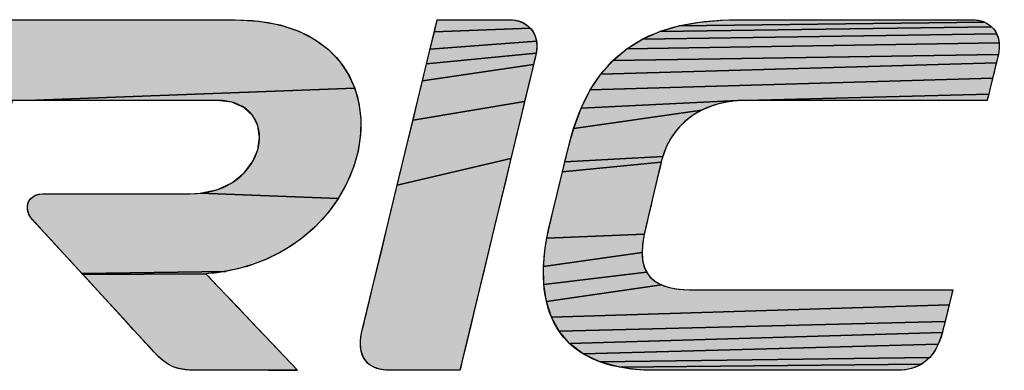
# Model space of a CAD drawing. Header units: millimetres. Extents: x 1095 to 2053, y 0 to 677.
# Tile 9 of 19: x 1737 to 1752, y 103 to 109. Entities that reach past the tile are written whole.
import ezdxf

# ---------------------------------------------------------------- set-up
doc = ezdxf.new("R2010")
doc.units = ezdxf.units.MM
doc.header["$LTSCALE"] = 0.3
doc.layers.add('AM_0', color=7, linetype='Continuous', lineweight=30)

# ---------------------------------------------------------------- blocks, each defined once
blk = doc.blocks.new('LS_ELECTRIC_BL0', base_point=(270.9675, 48.2757))
at = {"linetype": 'Continuous', "true_color": 0x003377}
for points in [[(282.9079, 47.9619), (283.0731, 47.9526), (283.2201, 47.9257), (283.3493, 47.8828), (283.4609, 47.8256), (283.5553, 47.7558), (283.6327, 47.6749), (283.6937, 47.5846), (283.7384, 47.4866), (281.4595, 47.402), (281.414, 47.402), (281.381, 47.402), (281.3618, 47.402), (280.6978, 47.4481), (280.7217, 47.5467), (280.7425, 47.6328), (280.7599, 47.7045), (280.7733, 47.7599), (280.7822, 47.7968), (280.7862, 47.8134), (280.7928, 47.8389), (280.8007, 47.864), (280.8095, 47.8858), (280.8195, 47.9043), (280.8313, 47.9199), (280.8451, 47.9327), (280.8614, 47.9429), (280.8805, 47.9507), (280.9028, 47.9563), (280.9287, 47.9599), (280.9586, 47.9617), (280.9856, 47.9619), (281.0142, 47.9619), (281.0612, 47.9619), (281.1248, 47.9619), (281.203, 47.9619), (281.294, 47.9619), (281.3957, 47.9619), (281.6237, 47.9619), (281.8715, 47.9619), (282.1236, 47.9619), (282.3647, 47.9619), (282.4762, 47.9619), (282.5791, 47.9619), (282.6715, 47.9619), (282.7514, 47.9619), (282.817, 47.9619), (282.8662, 47.9619), (282.8971, 47.9619)], [(284.8474, 47.9596), (284.8784, 47.9527), (284.9077, 47.9412), (284.9346, 47.925), (284.9582, 47.9042), (284.2917, 47.8779), (284.2988, 47.9072), (284.3045, 47.9306), (284.3086, 47.9478), (284.3112, 47.9583), (284.312, 47.9619), (284.3154, 47.9619), (284.3249, 47.9619), (284.3399, 47.9619), (284.3841, 47.9619), (284.4426, 47.9619), (284.5102, 47.9619), (284.5817, 47.9619), (284.652, 47.9619), (284.7157, 47.9619), (284.7676, 47.9619), (284.8027, 47.9619), (284.8122, 47.9619), (284.8155, 47.9619)], [(288.0289, 47.9619), (288.0584, 47.9599), (288.0872, 47.954), (288.1147, 47.9442), (285.9895, 47.9192), (286.1342, 47.9456), (286.2917, 47.9594), (286.3754, 47.9618), (286.3969, 47.9619), (286.4004, 47.9619), (286.4047, 47.9619), (286.4264, 47.9619), (286.4642, 47.9619), (286.5164, 47.9619), (286.5814, 47.9619), (286.6574, 47.9619), (286.7428, 47.9619), (286.9353, 47.9619), (287.1454, 47.9619), (287.3597, 47.9619), (287.5651, 47.9619), (287.748, 47.9619), (287.8269, 47.9619), (287.8952, 47.9619), (287.9512, 47.9619), (287.9932, 47.9619), (288.0197, 47.9619)], [(284.9777, 47.8786), (284.9924, 47.8484), (285.0014, 47.8134), (284.2628, 47.758), (284.2833, 47.8431), (284.2917, 47.8779), (284.9582, 47.9042)], [(288.1828, 47.8908), (288.1987, 47.865), (285.7377, 47.827), (285.8575, 47.8798), (288.1631, 47.9126)], [(288.1402, 47.9304), (288.1631, 47.9126), (285.8575, 47.8798), (285.9895, 47.9192), (288.1147, 47.9442)], [(288.2101, 47.8351), (288.2164, 47.8012), (285.63, 47.7605), (285.7377, 47.827), (288.1987, 47.865)], [(285.004, 47.7737), (284.9993, 47.7293), (284.2378, 47.6549), (284.2628, 47.758), (285.0014, 47.8134)], [(288.2169, 47.7633), (288.2111, 47.7213), (285.5339, 47.6797), (285.63, 47.7605), (288.2164, 47.8012)], [(284.9863, 47.6735), (284.9806, 47.6498), (284.2092, 47.5365), (284.2378, 47.6549), (284.9993, 47.7293), (284.994, 47.7053), (284.9931, 47.7016), (284.9905, 47.6909)], [(288.2031, 47.6881), (288.1971, 47.6636), (285.4491, 47.5844), (285.5339, 47.6797), (288.2111, 47.7213), (288.2073, 47.7051), (288.2066, 47.7025)], [(284.9649, 47.5846), (284.9441, 47.4983), (284.9189, 47.3936), (284.1436, 47.265), (284.1776, 47.4056), (284.2092, 47.5365), (284.9806, 47.6498), (284.9734, 47.62)], [(288.1802, 47.5947), (288.1705, 47.5551), (285.3754, 47.474), (285.4491, 47.5844), (288.1971, 47.6636), (288.1893, 47.6317)], [(288.1516, 47.4781), (288.1437, 47.4457), (286.4558, 47.402), (286.3985, 47.3999), (285.3124, 47.3482), (285.3754, 47.474), (288.1705, 47.5551), (288.1608, 47.5154)], [(281.4595, 47.402), (283.7384, 47.4866), (283.7671, 47.3824), (283.7803, 47.2737), (283.7783, 47.1622), (283.7613, 47.0494), (283.7298, 46.9371), (283.6839, 46.8268), (283.6242, 46.7201), (282.6639, 46.7563), (282.7875, 46.7832), (282.8898, 46.8322), (282.9703, 46.8979), (283.0286, 46.9751), (283.0642, 47.0587), (283.0765, 47.1435), (283.0651, 47.2241), (283.0294, 47.2955), (282.969, 47.3524), (282.8834, 47.3896), (282.7797, 47.402), (282.7698, 47.402), (282.7453, 47.402), (282.7074, 47.402), (282.6577, 47.402), (282.5976, 47.402), (282.5285, 47.402), (282.3689, 47.402), (282.1904, 47.402), (282.0045, 47.402), (281.8225, 47.402), (281.6558, 47.402), (281.5158, 47.402)], [(286.4558, 47.402), (288.1437, 47.4457), (288.1375, 47.4207), (288.1338, 47.4055), (288.1298, 47.402), (288.11, 47.402), (288.0733, 47.402), (288.0216, 47.402), (287.9565, 47.402), (287.8797, 47.402), (287.793, 47.402), (287.5966, 47.402), (287.3812, 47.402), (287.1603, 47.402), (286.9477, 47.402), (286.7572, 47.402), (286.6746, 47.402), (286.6026, 47.402), (286.543, 47.402), (286.4975, 47.402), (286.4679, 47.402)], [(284.89, 47.2735), (284.858, 47.1406), (284.8236, 46.9978), (284.0342, 46.8125), (284.1079, 47.1174), (284.1436, 47.265), (284.9189, 47.3936)], [(286.2108, 47.3601), (286.1503, 47.3342), (285.2597, 47.2066), (285.3124, 47.3482), (286.3985, 47.3999), (286.3359, 47.3925), (286.273, 47.3794)], [(285.9888, 47.2116), (285.945, 47.1543), (285.9079, 47.0879), (285.8784, 47.012), (285.1994, 46.9756), (285.2133, 47.0333), (285.2233, 47.0745), (285.2281, 47.0944), (285.2283, 47.0955), (285.2372, 47.1297), (285.2597, 47.2066), (286.1503, 47.3342), (286.0924, 47.3011), (286.0383, 47.2604)], [(285.8684, 46.9764), (285.8675, 46.9727), (285.1827, 46.9064), (285.1994, 46.9756), (285.8784, 47.012)], [(284.7875, 46.848), (284.7129, 46.5385), (284.6398, 46.2346), (284.6054, 46.0918), (284.5734, 45.9589), (284.5444, 45.8388), (284.5192, 45.7341), (284.4984, 45.6478), (284.4899, 45.6124), (284.4827, 45.5826), (284.477, 45.5589), (284.4728, 45.5415), (284.4702, 45.5308), (284.4662, 45.5271), (284.4571, 45.5271), (284.4236, 45.5271), (284.3738, 45.5271), (284.3129, 45.5271), (284.2456, 45.5271), (284.1772, 45.5271), (284.1124, 45.5271), (284.0564, 45.5271), (284.0142, 45.5271), (283.9907, 45.5271), (283.9875, 45.5271), (283.9603, 45.528), (283.9121, 45.535), (283.8721, 45.5485), (283.8398, 45.5677), (283.8147, 45.5922), (283.7964, 45.6214), (283.7846, 45.6546), (283.7788, 45.6913), (283.7787, 45.7308), (283.7837, 45.7727), (283.7934, 45.8162), (283.7943, 45.8198), (283.7968, 45.8303), (283.801, 45.8474), (283.8066, 45.8708), (283.8137, 45.9002), (283.8221, 45.935), (283.8427, 46.0201), (283.8676, 46.1232), (283.8962, 46.2416), (283.9279, 46.3725), (283.9619, 46.5131), (284.0342, 46.8125), (284.8236, 46.9978)], [(285.8529, 46.9107), (285.8406, 46.8583), (285.8263, 46.7973), (285.8108, 46.7317), (285.7953, 46.6657), (285.7807, 46.6033), (285.7678, 46.5488), (285.7578, 46.5062), (285.7516, 46.4796), (285.7502, 46.4737), (285.0736, 46.4456), (285.0803, 46.4796), (285.0839, 46.4966), (285.0855, 46.504), (285.0891, 46.5188), (285.098, 46.5558), (285.1112, 46.6103), (285.1274, 46.6775), (285.1455, 46.7525), (285.1643, 46.8304), (285.1827, 46.9064), (285.8675, 46.9727), (285.8622, 46.9502)], [(282.5944, 46.7527), (282.6639, 46.7563), (283.6242, 46.7201), (283.5508, 46.6188), (283.4641, 46.5245), (283.3645, 46.4387), (283.2522, 46.3631), (283.1277, 46.2994), (282.9912, 46.2492), (282.843, 46.2142), (281.8441, 46.1983), (281.8255, 46.2185), (281.7959, 46.2507), (281.7581, 46.2918), (281.7149, 46.3388), (281.6692, 46.3885), (281.6237, 46.4379), (281.5813, 46.484), (281.5448, 46.5237), (281.5171, 46.5538), (281.5009, 46.5715), (281.4915, 46.5821), (281.4779, 46.6025), (281.4689, 46.6235), (281.4643, 46.6446), (281.4641, 46.6653), (281.4679, 46.685), (281.4758, 46.7032), (281.4874, 46.7193), (281.5026, 46.7329), (281.5213, 46.7433), (281.5432, 46.7501), (281.5683, 46.7527), (281.5743, 46.7527), (281.5894, 46.7527), (281.6144, 46.7527), (281.6482, 46.7527), (281.7379, 46.7527), (281.8506, 46.7527), (281.9778, 46.7527), (282.1115, 46.7527), (282.2434, 46.7527), (282.3653, 46.7527), (282.4689, 46.7527), (282.5461, 46.7527), (282.5722, 46.7527), (282.5887, 46.7527)], [(285.7473, 46.4596), (285.7382, 46.4009), (285.735, 46.3462), (285.0504, 46.2471), (285.0626, 46.3783), (285.0736, 46.4456), (285.7502, 46.4737), (285.75, 46.4727)], [(285.7483, 46.2503), (285.766, 46.2097), (285.0526, 46.1219), (285.0504, 46.2471), (285.735, 46.3462), (285.7381, 46.2959)], [(282.7244, 46.1988), (282.7041, 46.1972), (281.8495, 46.1924), (281.8441, 46.1983), (282.843, 46.2142), (282.7647, 46.2028)], [(282.7085, 46.1925), (282.7196, 46.1809), (282.7365, 46.1631), (282.7858, 46.1113), (282.8512, 46.0426), (282.9276, 45.9624), (283.0099, 45.8759), (283.093, 45.7885), (283.1718, 45.7057), (283.2412, 45.6328), (283.2961, 45.5752), (283.3312, 45.5383), (283.3399, 45.5292), (283.1389, 45.5271), (283.0526, 45.5271), (282.9631, 45.5271), (282.8757, 45.5271), (282.7961, 45.5271), (282.7297, 45.5271), (282.6821, 45.5271), (282.6586, 45.5271), (282.6475, 45.5272), (282.6231, 45.5275), (282.5791, 45.5298), (282.5409, 45.5343), (282.5072, 45.5413), (282.4771, 45.5512), (282.4494, 45.5643), (282.4232, 45.581), (282.3973, 45.6015), (282.3708, 45.6262), (282.3425, 45.6554), (282.3114, 45.6894), (282.2944, 45.7083), (282.2856, 45.7183), (282.285, 45.719), (282.2711, 45.7341), (282.2415, 45.7662), (282.1999, 45.8115), (282.1496, 45.8662), (282.0941, 45.9264), (282.037, 45.9885), (281.9818, 46.0486), (281.9319, 46.1028), (281.8909, 46.1474), (281.8623, 46.1785), (281.8495, 46.1924), (282.7041, 46.1972), (282.7041, 46.1971)], [(285.8265, 46.1445), (285.8705, 46.1206), (285.0705, 46.0041), (285.0526, 46.1219), (285.766, 46.2097), (285.7919, 46.1743)], [(287.8771, 46.0185), (287.8682, 45.9821), (285.1053, 45.8956), (285.0705, 46.0041), (285.8705, 46.1206), (285.9243, 46.1028), (285.9886, 46.0916), (286.0639, 46.0871), (286.1051, 46.087), (286.1473, 46.087), (286.2056, 46.087), (286.278, 46.087), (286.3629, 46.087), (286.4583, 46.087), (286.5623, 46.087), (286.7888, 46.087), (287.0275, 46.087), (287.2636, 46.087), (287.4821, 46.087), (287.5801, 46.087), (287.6682, 46.087), (287.7444, 46.087), (287.8069, 46.087), (287.8539, 46.087), (287.8834, 46.087), (287.8937, 46.087), (287.8933, 46.0853), (287.8902, 46.0725), (287.8846, 46.0495)], [(287.8491, 45.903), (287.8399, 45.8653), (285.1585, 45.7979), (285.1053, 45.8956), (287.8682, 45.9821), (287.8587, 45.9428)], [(287.8255, 45.8059), (287.8214, 45.7892), (285.2313, 45.7127), (285.1585, 45.7979), (287.8399, 45.8653), (287.8319, 45.8321)], [(287.8072, 45.743), (287.7931, 45.7084), (285.325, 45.6416), (285.2313, 45.7127), (287.8214, 45.7892), (287.8188, 45.7791)], [(287.7566, 45.6451), (287.7338, 45.6172), (285.441, 45.5861), (285.325, 45.6416), (287.7931, 45.7084), (287.7763, 45.6757)], [(287.7076, 45.5924), (287.6779, 45.5709), (285.5806, 45.5481), (285.441, 45.5861), (287.7338, 45.6172)], [(287.6444, 45.5533), (287.6069, 45.5399), (287.5652, 45.5311), (287.5191, 45.5272), (287.4856, 45.5271), (287.4488, 45.5271), (287.3968, 45.5271), (287.3314, 45.5271), (287.2543, 45.5271), (287.1672, 45.5271), (287.0718, 45.5271), (286.8632, 45.5271), (286.6423, 45.5271), (286.4229, 45.5271), (286.2187, 45.5271), (286.1267, 45.5271), (286.0437, 45.5271), (285.9713, 45.5271), (285.9115, 45.5271), (285.8658, 45.5271), (285.836, 45.5271), (285.8238, 45.5271), (285.8236, 45.5271), (285.8136, 45.5272), (285.7903, 45.5275), (285.7452, 45.5291), (285.6597, 45.5361), (285.5806, 45.5481), (287.6779, 45.5709)], [(283.1389, 45.5271), (283.3399, 45.5292), (283.3416, 45.5271), (283.3233, 45.5271), (283.2797, 45.5271), (283.2164, 45.5271)]]:
    blk.add_hatch(color=156, dxfattribs=at).paths.add_polyline_path(points)
at = {"color": 156, "linetype": 'Continuous', "true_color": 0x003377}
for points in [[(282.9079, 47.9619), (283.0731, 47.9526), (283.2201, 47.9257), (283.3493, 47.8828), (283.4609, 47.8256), (283.5553, 47.7558), (283.6327, 47.6749), (283.6937, 47.5846), (283.7384, 47.4866), (281.4595, 47.402), (281.414, 47.402), (281.381, 47.402)], [(281.3957, 47.9619), (281.6237, 47.9619), (281.8715, 47.9619), (282.1236, 47.9619), (282.3647, 47.9619), (282.4762, 47.9619), (282.5791, 47.9619), (282.6715, 47.9619), (282.7514, 47.9619), (282.817, 47.9619), (282.8662, 47.9619), (282.8971, 47.9619), (282.9079, 47.9619)], [(284.8474, 47.9596), (284.8784, 47.9527), (284.9077, 47.9412), (284.9346, 47.925), (284.9582, 47.9042), (284.2917, 47.8779), (284.2988, 47.9072), (284.3045, 47.9306), (284.3086, 47.9478), (284.3112, 47.9583), (284.312, 47.9619), (284.3154, 47.9619), (284.3249, 47.9619), (284.3399, 47.9619), (284.3841, 47.9619), (284.4426, 47.9619), (284.5102, 47.9619), (284.5817, 47.9619), (284.652, 47.9619), (284.7157, 47.9619), (284.7676, 47.9619), (284.8027, 47.9619), (284.8122, 47.9619), (284.8155, 47.9619), (284.8474, 47.9596)], [(288.0289, 47.9619), (288.0584, 47.9599), (288.0872, 47.954), (288.1147, 47.9442), (285.9895, 47.9192), (286.1342, 47.9456), (286.2917, 47.9594), (286.3754, 47.9618), (286.3969, 47.9619), (286.4004, 47.9619), (286.4047, 47.9619), (286.4264, 47.9619), (286.4642, 47.9619), (286.5164, 47.9619), (286.5814, 47.9619), (286.6574, 47.9619), (286.7428, 47.9619), (286.9353, 47.9619), (287.1454, 47.9619), (287.3597, 47.9619), (287.5651, 47.9619), (287.748, 47.9619), (287.8269, 47.9619), (287.8952, 47.9619), (287.9512, 47.9619), (287.9932, 47.9619), (288.0197, 47.9619), (288.0289, 47.9619)], [(284.9777, 47.8786), (284.9924, 47.8484), (285.0014, 47.8134), (284.2628, 47.758), (284.2833, 47.8431), (284.2917, 47.8779), (284.9582, 47.9042), (284.9777, 47.8786)], [(288.1828, 47.8908), (288.1987, 47.865), (285.7377, 47.827), (285.8575, 47.8798), (288.1631, 47.9126), (288.1828, 47.8908)], [(288.1402, 47.9304), (288.1631, 47.9126), (285.8575, 47.8798), (285.9895, 47.9192), (288.1147, 47.9442), (288.1402, 47.9304)], [(288.2101, 47.8351), (288.2164, 47.8012), (285.63, 47.7605), (285.7377, 47.827), (288.1987, 47.865), (288.2101, 47.8351)], [(285.004, 47.7737), (284.9993, 47.7293), (284.2378, 47.6549), (284.2628, 47.758), (285.0014, 47.8134), (285.004, 47.7737)], [(288.2169, 47.7633), (288.2111, 47.7213), (285.5339, 47.6797), (285.63, 47.7605), (288.2164, 47.8012), (288.2169, 47.7633)], [(284.9863, 47.6735), (284.9806, 47.6498), (284.2092, 47.5365), (284.2378, 47.6549), (284.9993, 47.7293), (284.994, 47.7053), (284.9931, 47.7016), (284.9905, 47.6909), (284.9863, 47.6735)], [(288.2031, 47.6881), (288.1971, 47.6636), (285.4491, 47.5844), (285.5339, 47.6797), (288.2111, 47.7213), (288.2073, 47.7051), (288.2066, 47.7025), (288.2031, 47.6881)], [(284.9649, 47.5846), (284.9441, 47.4983), (284.9189, 47.3936), (284.1436, 47.265), (284.1776, 47.4056), (284.2092, 47.5365), (284.9806, 47.6498), (284.9734, 47.62), (284.9649, 47.5846)], [(288.1802, 47.5947), (288.1705, 47.5551), (285.3754, 47.474), (285.4491, 47.5844), (288.1971, 47.6636), (288.1893, 47.6317), (288.1802, 47.5947)], [(288.1516, 47.4781), (288.1437, 47.4457), (286.4558, 47.402), (286.3985, 47.3999), (285.3124, 47.3482), (285.3754, 47.474), (288.1705, 47.5551), (288.1608, 47.5154), (288.1516, 47.4781)], [(281.4595, 47.402), (283.7384, 47.4866), (283.7671, 47.3824), (283.7803, 47.2737), (283.7783, 47.1622), (283.7613, 47.0494), (283.7298, 46.9371), (283.6839, 46.8268), (283.6242, 46.7201), (282.6639, 46.7563), (282.7875, 46.7832), (282.8898, 46.8322), (282.9703, 46.8979), (283.0286, 46.9751), (283.0642, 47.0587), (283.0765, 47.1435), (283.0651, 47.2241), (283.0294, 47.2955), (282.969, 47.3524), (282.8834, 47.3896), (282.7797, 47.402), (282.7698, 47.402), (282.7453, 47.402), (282.7074, 47.402), (282.6577, 47.402), (282.5976, 47.402), (282.5285, 47.402), (282.3689, 47.402), (282.1904, 47.402), (282.0045, 47.402), (281.8225, 47.402), (281.6558, 47.402), (281.5158, 47.402), (281.4595, 47.402)], [(286.4558, 47.402), (288.1437, 47.4457), (288.1375, 47.4207), (288.1338, 47.4055), (288.1298, 47.402), (288.11, 47.402), (288.0733, 47.402), (288.0216, 47.402), (287.9565, 47.402), (287.8797, 47.402), (287.793, 47.402), (287.5966, 47.402), (287.3812, 47.402), (287.1603, 47.402), (286.9477, 47.402), (286.7572, 47.402), (286.6746, 47.402), (286.6026, 47.402), (286.543, 47.402), (286.4975, 47.402), (286.4679, 47.402), (286.4558, 47.402)], [(284.89, 47.2735), (284.858, 47.1406), (284.8236, 46.9978), (284.0342, 46.8125), (284.1079, 47.1174), (284.1436, 47.265), (284.9189, 47.3936), (284.89, 47.2735)], [(286.2108, 47.3601), (286.1503, 47.3342), (285.2597, 47.2066), (285.3124, 47.3482), (286.3985, 47.3999), (286.3359, 47.3925), (286.273, 47.3794), (286.2108, 47.3601)], [(285.9888, 47.2116), (285.945, 47.1543), (285.9079, 47.0879), (285.8784, 47.012), (285.1994, 46.9756), (285.2133, 47.0333), (285.2233, 47.0745), (285.2281, 47.0944), (285.2283, 47.0955), (285.2372, 47.1297), (285.2597, 47.2066), (286.1503, 47.3342), (286.0924, 47.3011), (286.0383, 47.2604), (285.9888, 47.2116)], [(285.8684, 46.9764), (285.8675, 46.9727), (285.1827, 46.9064), (285.1994, 46.9756), (285.8784, 47.012), (285.8684, 46.9764)], [(284.7875, 46.848), (284.7129, 46.5385), (284.6398, 46.2346), (284.6054, 46.0918), (284.5734, 45.9589), (284.5444, 45.8388), (284.5192, 45.7341), (284.4984, 45.6478), (284.4899, 45.6124), (284.4827, 45.5826), (284.477, 45.5589), (284.4728, 45.5415), (284.4702, 45.5308), (284.4662, 45.5271), (284.4571, 45.5271), (284.4236, 45.5271), (284.3738, 45.5271), (284.3129, 45.5271), (284.2456, 45.5271), (284.1772, 45.5271), (284.1124, 45.5271), (284.0564, 45.5271), (284.0142, 45.5271), (283.9907, 45.5271), (283.9875, 45.5271), (283.9603, 45.528), (283.9121, 45.535), (283.8721, 45.5485), (283.8398, 45.5677), (283.8147, 45.5922), (283.7964, 45.6214), (283.7846, 45.6546), (283.7788, 45.6913), (283.7787, 45.7308), (283.7837, 45.7727), (283.7934, 45.8162), (283.7943, 45.8198), (283.7968, 45.8303), (283.801, 45.8474), (283.8066, 45.8708), (283.8137, 45.9002), (283.8221, 45.935), (283.8427, 46.0201), (283.8676, 46.1232), (283.8962, 46.2416), (283.9279, 46.3725), (283.9619, 46.5131), (284.0342, 46.8125), (284.8236, 46.9978), (284.7875, 46.848)], [(285.8529, 46.9107), (285.8406, 46.8583), (285.8263, 46.7973), (285.8108, 46.7317), (285.7953, 46.6657), (285.7807, 46.6033), (285.7678, 46.5488), (285.7578, 46.5062), (285.7516, 46.4796), (285.7502, 46.4737), (285.0736, 46.4456), (285.0803, 46.4796), (285.0839, 46.4966), (285.0855, 46.504), (285.0891, 46.5188), (285.098, 46.5558), (285.1112, 46.6103), (285.1274, 46.6775), (285.1455, 46.7525), (285.1643, 46.8304), (285.1827, 46.9064), (285.8675, 46.9727), (285.8622, 46.9502), (285.8529, 46.9107)], [(282.5944, 46.7527), (282.6639, 46.7563), (283.6242, 46.7201), (283.5508, 46.6188), (283.4641, 46.5245), (283.3645, 46.4387), (283.2522, 46.3631), (283.1277, 46.2994), (282.9912, 46.2492), (282.843, 46.2142), (281.8441, 46.1983), (281.8255, 46.2185), (281.7959, 46.2507), (281.7581, 46.2918), (281.7149, 46.3388), (281.6692, 46.3885), (281.6237, 46.4379), (281.5813, 46.484), (281.5448, 46.5237), (281.5171, 46.5538), (281.5009, 46.5715), (281.4915, 46.5821), (281.4779, 46.6025), (281.4689, 46.6235), (281.4643, 46.6446), (281.4641, 46.6653), (281.4679, 46.685), (281.4758, 46.7032), (281.4874, 46.7193), (281.5026, 46.7329), (281.5213, 46.7433), (281.5432, 46.7501), (281.5683, 46.7527), (281.5743, 46.7527), (281.5894, 46.7527), (281.6144, 46.7527), (281.6482, 46.7527), (281.7379, 46.7527), (281.8506, 46.7527), (281.9778, 46.7527), (282.1115, 46.7527), (282.2434, 46.7527), (282.3653, 46.7527), (282.4689, 46.7527), (282.5461, 46.7527), (282.5722, 46.7527), (282.5887, 46.7527), (282.5944, 46.7527)], [(285.7473, 46.4596), (285.7382, 46.4009), (285.735, 46.3462), (285.0504, 46.2471), (285.0626, 46.3783), (285.0736, 46.4456), (285.7502, 46.4737), (285.75, 46.4727), (285.7473, 46.4596)], [(285.7483, 46.2503), (285.766, 46.2097), (285.0526, 46.1219), (285.0504, 46.2471), (285.735, 46.3462), (285.7381, 46.2959), (285.7483, 46.2503)], [(282.7244, 46.1988), (282.7041, 46.1972), (281.8495, 46.1924), (281.8441, 46.1983), (282.843, 46.2142), (282.7647, 46.2028), (282.7244, 46.1988)], [(282.7085, 46.1925), (282.7196, 46.1809), (282.7365, 46.1631), (282.7858, 46.1113), (282.8512, 46.0426), (282.9276, 45.9624), (283.0099, 45.8759), (283.093, 45.7885), (283.1718, 45.7057), (283.2412, 45.6328), (283.2961, 45.5752), (283.3312, 45.5383), (283.3399, 45.5292), (283.1389, 45.5271), (283.0526, 45.5271), (282.9631, 45.5271), (282.8757, 45.5271), (282.7961, 45.5271), (282.7297, 45.5271), (282.6821, 45.5271), (282.6586, 45.5271), (282.6475, 45.5272), (282.6231, 45.5275), (282.5791, 45.5298), (282.5409, 45.5343), (282.5072, 45.5413), (282.4771, 45.5512), (282.4494, 45.5643), (282.4232, 45.581), (282.3973, 45.6015), (282.3708, 45.6262), (282.3425, 45.6554), (282.3114, 45.6894), (282.2944, 45.7083), (282.2856, 45.7183), (282.285, 45.719), (282.2711, 45.7341), (282.2415, 45.7662), (282.1999, 45.8115), (282.1496, 45.8662), (282.0941, 45.9264), (282.037, 45.9885), (281.9818, 46.0486), (281.9319, 46.1028), (281.8909, 46.1474), (281.8623, 46.1785), (281.8495, 46.1924), (282.7041, 46.1972), (282.7041, 46.1971), (282.7085, 46.1925)], [(285.8265, 46.1445), (285.8705, 46.1206), (285.0705, 46.0041), (285.0526, 46.1219), (285.766, 46.2097), (285.7919, 46.1743), (285.8265, 46.1445)], [(287.8771, 46.0185), (287.8682, 45.9821), (285.1053, 45.8956), (285.0705, 46.0041), (285.8705, 46.1206), (285.9243, 46.1028), (285.9886, 46.0916), (286.0639, 46.0871), (286.1051, 46.087), (286.1473, 46.087), (286.2056, 46.087), (286.278, 46.087), (286.3629, 46.087), (286.4583, 46.087), (286.5623, 46.087), (286.7888, 46.087), (287.0275, 46.087), (287.2636, 46.087), (287.4821, 46.087), (287.5801, 46.087), (287.6682, 46.087), (287.7444, 46.087), (287.8069, 46.087), (287.8539, 46.087), (287.8834, 46.087), (287.8937, 46.087), (287.8933, 46.0853), (287.8902, 46.0725), (287.8846, 46.0495), (287.8771, 46.0185)], [(287.8491, 45.903), (287.8399, 45.8653), (285.1585, 45.7979), (285.1053, 45.8956), (287.8682, 45.9821), (287.8587, 45.9428), (287.8491, 45.903)], [(287.8255, 45.8059), (287.8214, 45.7892), (285.2313, 45.7127), (285.1585, 45.7979), (287.8399, 45.8653), (287.8319, 45.8321), (287.8255, 45.8059)], [(287.8072, 45.743), (287.7931, 45.7084), (285.325, 45.6416), (285.2313, 45.7127), (287.8214, 45.7892), (287.8188, 45.7791), (287.8072, 45.743)], [(287.7566, 45.6451), (287.7338, 45.6172), (285.441, 45.5861), (285.325, 45.6416), (287.7931, 45.7084), (287.7763, 45.6757), (287.7566, 45.6451)], [(287.7076, 45.5924), (287.6779, 45.5709), (285.5806, 45.5481), (285.441, 45.5861), (287.7338, 45.6172), (287.7076, 45.5924)], [(287.6444, 45.5533), (287.6069, 45.5399), (287.5652, 45.5311), (287.5191, 45.5272), (287.4856, 45.5271), (287.4488, 45.5271), (287.3968, 45.5271), (287.3314, 45.5271), (287.2543, 45.5271), (287.1672, 45.5271), (287.0718, 45.5271), (286.8632, 45.5271), (286.6423, 45.5271), (286.4229, 45.5271), (286.2187, 45.5271), (286.1267, 45.5271), (286.0437, 45.5271), (285.9713, 45.5271), (285.9115, 45.5271), (285.8658, 45.5271), (285.836, 45.5271), (285.8238, 45.5271), (285.8236, 45.5271), (285.8136, 45.5272), (285.7903, 45.5275), (285.7452, 45.5291), (285.6597, 45.5361), (285.5806, 45.5481), (287.6779, 45.5709), (287.6444, 45.5533)], [(283.1389, 45.5271), (283.3399, 45.5292), (283.3416, 45.5271), (283.3233, 45.5271), (283.2797, 45.5271), (283.2164, 45.5271), (283.1389, 45.5271)]]:
    blk.add_lwpolyline(points, dxfattribs=at)
for points, knots in [([(282.9079, 47.9619), (282.9079, 47.9619), (280.9774, 47.9619), (280.9774, 47.9619), (280.8456, 47.9619), (280.8139, 47.9285), (280.7864, 47.8141), (280.7864, 47.8141), (280.303, 45.8162), (280.303, 45.8162), (280.261, 45.6617), (280.299, 45.5271), (280.4971, 45.5271), (280.4971, 45.5271), (280.9062, 45.5271), (280.9062, 45.5271), (280.9062, 45.5271), (281.3573, 47.402), (281.3573, 47.402), (281.3573, 47.402), (282.7798, 47.402), (282.7798, 47.402), (283.2476, 47.402), (283.1446, 46.7527), (282.5944, 46.7527), (282.5944, 46.7527), (281.5699, 46.7527), (281.5699, 46.7527), (281.468, 46.7527), (281.4299, 46.6486), (281.4978, 46.5748), (281.4978, 46.5748), (281.8491, 46.1928), (281.8491, 46.1928), (281.8491, 46.1928), (282.2856, 45.7183), (282.2856, 45.7183), (282.423, 45.5638), (282.459, 45.5271), (282.6571, 45.5271), (282.6571, 45.5271), (283.3419, 45.5271), (283.3419, 45.5271), (283.3419, 45.5271), (282.7041, 46.1972), (282.7041, 46.1972), (283.9519, 46.2862), (284.2379, 47.9619), (282.9079, 47.9619)], [0, 0, 0, 0, 1, 1, 1, 2, 2, 2, 3, 3, 3, 4, 4, 4, 5, 5, 5, 6, 6, 6, 7, 7, 7, 8, 8, 8, 9, 9, 9, 10, 10, 10, 11, 11, 11, 12, 12, 12, 13, 13, 13, 14, 14, 14, 15, 15, 15, 16, 16, 16, 16]), ([(284.8155, 47.9619), (284.8155, 47.9619), (284.312, 47.9619), (284.312, 47.9619), (284.312, 47.9619), (283.7934, 45.8162), (283.7934, 45.8162), (283.7514, 45.6617), (283.7893, 45.5271), (283.9875, 45.5271), (283.9875, 45.5271), (284.4694, 45.5271), (284.4694, 45.5271), (284.4694, 45.5271), (284.994, 47.7053), (284.994, 47.7053), (285.0385, 47.8776), (284.9276, 47.9619), (284.8155, 47.9619)], [0, 0, 0, 0, 1, 1, 1, 2, 2, 2, 3, 3, 3, 4, 4, 4, 5, 5, 5, 6, 6, 6, 6]), ([(288.0289, 47.9619), (288.0289, 47.9619), (286.4, 47.9619), (286.4, 47.9619), (285.7462, 47.9619), (285.3814, 47.7065), (285.2283, 47.0955), (285.2283, 47.0955), (285.0855, 46.504), (285.0855, 46.504), (284.9705, 45.9859), (285.1089, 45.5271), (285.8236, 45.5271), (285.8236, 45.5271), (287.5087, 45.5271), (287.5087, 45.5271), (287.6956, 45.5271), (287.782, 45.6451), (287.8203, 45.7843), (287.8203, 45.7843), (287.8937, 46.087), (287.8937, 46.087), (287.8937, 46.087), (286.0756, 46.087), (286.0756, 46.087), (285.7624, 46.087), (285.701, 46.2399), (285.75, 46.4727), (285.75, 46.4727), (285.8684, 46.9764), (285.8684, 46.9764), (285.9499, 47.2987), (286.2264, 47.402), (286.4556, 47.402), (286.4556, 47.402), (288.133, 47.402), (288.133, 47.402), (288.133, 47.402), (288.2073, 47.7053), (288.2073, 47.7053), (288.2519, 47.8776), (288.141, 47.9619), (288.0289, 47.9619)], [0, 0, 0, 0, 1, 1, 1, 2, 2, 2, 3, 3, 3, 4, 4, 4, 5, 5, 5, 6, 6, 6, 7, 7, 7, 8, 8, 8, 9, 9, 9, 10, 10, 10, 11, 11, 11, 12, 12, 12, 13, 13, 13, 14, 14, 14, 14])]:
    blk.add_open_spline(points, degree=3, knots=knots, dxfattribs=at)
blk.add_solid([(284.4702, 45.5308), (284.4694, 45.5271), (284.4662, 45.5271)], dxfattribs=at)
blk = doc.blocks.new('A$C759C226F')
at = {"color": 2, "linetype": 'Continuous', "xscale": 0.7962623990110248, "yscale": 0.7962623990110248, "zscale": 0.7962623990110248}
blk.add_blockref('LS_ELECTRIC_BL0', (215.7612, 38.241), dxfattribs=at)

msp = doc.modelspace()

# ---------------------------------------------------------------- block references
at = {"layer": 'AM_0', "xscale": 2.864018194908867, "yscale": 2.864018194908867, "zscale": 2.864018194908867}
msp.add_blockref('A$C759C226F', (1094.963, 0), dxfattribs=at)

doc.saveas('drawing.dxf')
